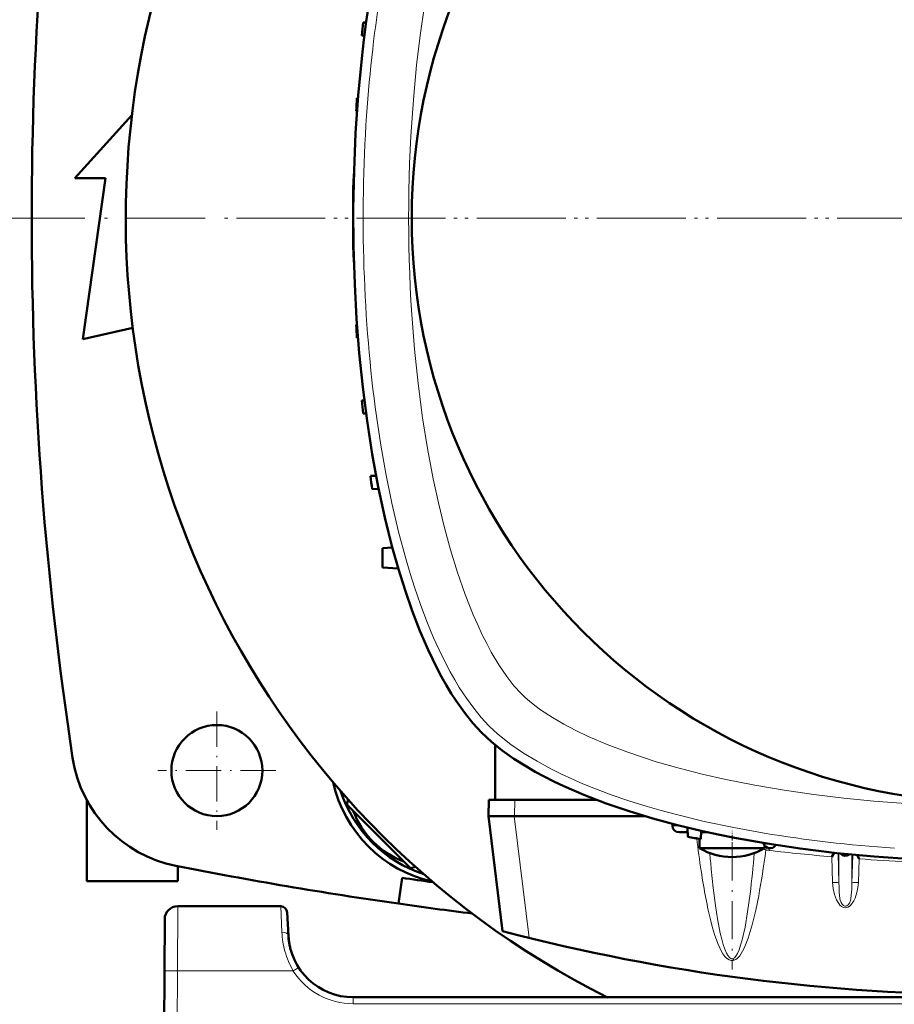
# Model space of a CAD drawing. Extents: x -1976 to 2357, y -1746 to 636.
# Tile 23 of 55: x 246 to 381, y -1379 to -1228. Entities that reach past the tile are written whole.
import ezdxf

# ---------------------------------------------------------------- set-up
doc = ezdxf.new("R2010")
doc.units = 0
doc.linetypes.add('DASHDOT', pattern=[18.5, 12, -3, 0.5, -3])

msp = doc.modelspace()

# ---------------------------------------------------------------- linework, layer by layer
at = {"color": 7, "lineweight": 50}
for p, q in [((299.08, -1228.22), (299.54, -1228.21)), ((298.88, -1230.22), (299.27, -1230.24)), ((298.13, -1239.85), (298.29, -1239.84)), ((298.02, -1241.85), (298.14, -1241.85)), ((254.69, -1252.16), (263.49, -1242.49)), ((259.44, -1252.16), (254.69, -1252.16)), ((255.94, -1276.91), (259.44, -1252.16)), ((297.64, -1251.47), (297.66, -1251.47)), ((297.57, -1253.47), (297.57, -1258.13)), ((297.6, -1253.47), (297.61, -1253.48)), ((297.57, -1258.45), (297.57, -1263.1)), ((297.6, -1263.1), (297.61, -1263.1)), ((297.64, -1265.1), (297.66, -1265.1)), ((263.63, -1275.2), (255.94, -1276.91)), ((298.02, -1274.72), (298.14, -1274.72)), ((298.13, -1276.72), (298.29, -1276.73)), ((298.88, -1286.35), (299.27, -1286.34)), ((299.08, -1288.35), (299.54, -1288.37)), ((301.08, -1297.94), (300.2, -1297.97)), ((300.48, -1299.97), (301.49, -1300.01)), ((302.06, -1309.07), (303.59, -1308.99)), ((302.06, -1309.07), (302.06, -1312.07)), ((304.49, -1312.2), (302.06, -1312.07)), ((319.4, -1347.79), (319.4, -1339.32)), ((269.57, -1343.3), (269.57, -1343.27)), ((256.57, -1360.29), (256.57, -1347.86)), ((296.77, -1347.72), (296.56, -1348.49)), ((318.43, -1347.79), (318.37, -1350.29)), ((319.4, -1347.79), (318.43, -1347.79)), ((334.99, -1347.79), (319.4, -1347.79)), ((296.56, -1348.49), (306.36, -1358.29)), ((276.58, -1350.29), (276.55, -1350.29)), ((320.54, -1367.99), (318.37, -1350.29)), ((318.37, -1350.29), (322.34, -1350.29)), ((322.36, -1350.29), (322.34, -1350.29)), ((322.36, -1350.29), (342.4, -1350.29)), ((346.69, -1351.48), (346.68, -1351.81)), ((349.07, -1353.5), (349.02, -1352.07)), ((351.07, -1353.82), (351.11, -1352.56)), ((347.77, -1352.79), (349.04, -1352.79)), ((350.87, -1355.25), (350.87, -1353.79)), ((351.1, -1352.79), (351.26, -1352.79)), ((351.26, -1352.79), (351.48, -1352.79)), ((351.48, -1352.79), (351.54, -1352.79)), ((352.11, -1352.79), (351.54, -1352.79)), ((351.48, -1355.25), (350.87, -1355.25)), ((358.26, -1355.25), (351.48, -1355.25)), ((360.87, -1355.25), (358.26, -1355.25)), ((360.87, -1355.25), (360.87, -1354.79)), ((371.56, -1355.94), (371.2, -1356.55)), ((375.11, -1356.3), (375.42, -1356.88)), ((270.57, -1358), (270.57, -1360.29)), ((306.36, -1358.29), (307.13, -1358.08)), ((305.07, -1359.8), (304.51, -1363.76)), ((270.57, -1360.29), (256.57, -1360.29)), ((286.4, -1364.17), (270.54, -1364.17)), ((268.54, -1366.16), (268.49, -1374.12)), ((287.58, -1368.7), (287.4, -1365.12)), ((268.07, -1456.17), (268.49, -1374.12)), ((495.55, -1378.17), (297.57, -1378.17))]:
    msp.add_line(p, q, dxfattribs=at)
at = {"color": 7, "linetype": 'DASHDOT', "lineweight": 18}
for p, q in [((570.76, -1258.29), (222.36, -1258.29)), ((513.57, -1258.29), (279.57, -1258.29))]:
    msp.add_line(p, q, dxfattribs=at)
at = {"color": 7, "linetype": 'DASHDOT', "lineweight": 18, "ltscale": 0.454999}
for p, q in [((276.57, -1334.19), (276.57, -1352.39)), ((285.67, -1343.29), (267.47, -1343.29))]:
    msp.add_line(p, q, dxfattribs=at)
at = {"color": 7, "lineweight": 18}
for p, q in [((322.43, -1347.79), (322.36, -1350.29)), ((324.64, -1369.04), (322.34, -1350.29)), ((346.68, -1351.81), (347.98, -1351.81)), ((361.17, -1355.09), (361.07, -1355.49)), ((361.62, -1355.25), (361.58, -1355.58)), ((371.2, -1356.55), (371.32, -1360.51)), ((372.18, -1356.01), (372.32, -1360.59)), ((372.32, -1356.02), (372.32, -1360.59)), ((374.31, -1356.23), (374.31, -1360.59)), ((374.31, -1360.59), (374.44, -1356.24)), ((375.31, -1360.51), (375.42, -1356.88)), ((270.54, -1364.18), (270.49, -1374.12)), ((286.4, -1364.18), (286.59, -1368.15)), ((288.91, -1373.74), (288.32, -1374.12)), ((289.16, -1373.59), (288.91, -1373.74)), ((270.49, -1374.12), (270.07, -1456.17)), ((288.32, -1374.12), (270.49, -1374.12)), ((297.57, -1379.17), (297.57, -1378.17)), ((495.55, -1379.17), (297.57, -1379.17))]:
    msp.add_line(p, q, dxfattribs=at)
at = {"color": 7, "linetype": 'DASHDOT', "lineweight": 18, "ltscale": 0.073834}
msp.add_line((355.87, -1355.49), (355.87, -1352.54), dxfattribs=at)
at = {"color": 7, "linetype": 'DASHDOT', "lineweight": 18, "ltscale": 0.487851}
msp.add_line((355.87, -1354.36), (355.87, -1373.87), dxfattribs=at)
at = {"color": 7, "lineweight": 18}
for points in [[(306.87, -1239.44), (307.32, -1234.8), (307.87, -1230.19), (308.52, -1225.62), (309.29, -1221.1), (310.18, -1216.64), (311, -1213), (311.92, -1209.43), (312.92, -1205.94), (313.65, -1203.63), (314.43, -1201.37), (315.58, -1198.35), (316.81, -1195.46), (317.74, -1193.53), (318.7, -1191.69), (319.71, -1189.96)], [(323.39, -1331.46), (322.29, -1330.25), (321.18, -1328.83), (319.97, -1327.04), (318.8, -1325.07), (318.1, -1323.76), (317.42, -1322.4), (316.72, -1320.89), (316.04, -1319.34), (314.8, -1316.22), (313.62, -1312.84), (312.54, -1309.35), (311.55, -1305.77), (310.66, -1302.11), (309.86, -1298.4), (308.98, -1293.73), (308.23, -1289.01), (307.54, -1283.75), (306.99, -1278.45), (306.57, -1273.12)], [(318.45, -1336.41), (317.26, -1335.13), (316.1, -1333.71), (314.97, -1332.17), (313.88, -1330.51), (313.18, -1329.34), (312.49, -1328.12), (311.18, -1325.57), (309.94, -1322.87), (308.89, -1320.36), (307.91, -1317.75), (306.98, -1315.06), (306.32, -1312.99), (305.69, -1310.88), (304.53, -1306.57), (303.49, -1302.14), (302.57, -1297.61), (301.8, -1293.23), (301.13, -1288.79)], [(328.23, -1335.15), (326.39, -1333.93), (325.51, -1333.28), (324.69, -1332.63), (324.01, -1332.04), (323.39, -1331.46)], [(377.71, -1347.98), (373.07, -1347.53), (368.46, -1346.98), (363.89, -1346.33), (359.37, -1345.56), (354.92, -1344.68), (351.28, -1343.85), (347.71, -1342.94), (344.21, -1341.93), (341.91, -1341.2), (339.65, -1340.42), (336.63, -1339.28), (333.74, -1338.04), (331.81, -1337.12), (329.96, -1336.15), (328.23, -1335.15)], [(360.81, -1352.92), (356.16, -1352.07), (351.59, -1351.11), (347.12, -1350.02), (344.94, -1349.43), (342.79, -1348.81), (339.98, -1347.93), (337.25, -1347), (334.6, -1346), (332.89, -1345.31), (331.23, -1344.58), (329.63, -1343.84), (328.08, -1343.07), (325.85, -1341.86), (323.76, -1340.6), (321.84, -1339.28), (320.09, -1337.91), (319.24, -1337.16), (318.45, -1336.41)], [(352.67, -1358.45), (352.98, -1361.35), (353.32, -1364.04), (353.64, -1366.11)], [(372.32, -1360.59), (372.31, -1360.59), (372.3, -1360.58), (372.23, -1360.55), (372.09, -1360.53), (371.71, -1360.5), (371.32, -1360.51)], [(371.32, -1360.51), (371.41, -1361.43), (371.62, -1362.33), (371.77, -1362.77), (371.95, -1363.2), (372.28, -1363.74), (372.48, -1363.98), (372.71, -1364.18), (373.01, -1364.34), (373.34, -1364.39), (373.54, -1364.36), (373.74, -1364.29), (374.08, -1364.05), (374.37, -1363.71), (374.61, -1363.33), (374.8, -1362.93), (375.09, -1362.05), (375.24, -1361.28), (375.31, -1360.51)], [(374.31, -1360.59), (374.32, -1360.59), (374.33, -1360.58), (374.4, -1360.55), (374.54, -1360.53), (374.92, -1360.5), (375.31, -1360.51)], [(356.2, -1372.47), (356.43, -1372.35), (356.64, -1372.2), (356.85, -1371.99), (357.04, -1371.77), (357.28, -1371.43), (357.48, -1371.09), (357.73, -1370.6), (357.96, -1370.1), (358.35, -1369.08), (358.68, -1368.06), (358.98, -1367.02), (359.52, -1364.79), (359.98, -1362.54)], [(356.45, -1371.84), (356.7, -1371.43), (356.94, -1370.87), (357.19, -1370.17), (357.42, -1369.34), (357.86, -1367.37), (358.27, -1365), (358.64, -1362.26)], [(372.41, -1362.47), (372.48, -1362.97), (372.53, -1363.21), (372.65, -1363.58)], [(373.92, -1363.69), (374.08, -1363.29), (374.14, -1363.01), (374.22, -1362.45)], [(372.65, -1363.58), (372.81, -1363.85), (373.02, -1364.06), (373.23, -1364.15)], [(373.23, -1364.15), (373.39, -1364.15), (373.55, -1364.09), (373.73, -1363.96), (373.92, -1363.69)], [(353.64, -1366.11), (354.06, -1368.29), (354.28, -1369.24), (354.51, -1370.06), (354.75, -1370.78), (355, -1371.37), (355.25, -1371.8), (355.51, -1372.09), (355.67, -1372.2), (355.84, -1372.24), (356.01, -1372.22)], [(352.59, -1366.39), (352.87, -1367.46), (353.19, -1368.51), (353.69, -1369.9), (353.99, -1370.58), (354.21, -1371.03), (354.47, -1371.46), (354.77, -1371.87), (354.96, -1372.08), (355.18, -1372.27), (355.43, -1372.43), (355.73, -1372.52), (356.04, -1372.51), (356.2, -1372.47)], [(356.01, -1372.22), (356.23, -1372.09), (356.45, -1371.84)], [(268.49, -1374.12), (268.5, -1374.12), (268.52, -1374.12), (270.49, -1374.12)]]:
    msp.add_lwpolyline(points, dxfattribs=at)
at = {"color": 7, "lineweight": 50}
for points in [[(300.32, -1222.97), (299.55, -1228.08), (299.19, -1230.9), (298.86, -1233.74), (298.32, -1239.47), (297.93, -1245.24), (297.68, -1251.04), (297.57, -1256.86), (297.61, -1262.68), (297.79, -1268.49), (298.08, -1273.81), (298.49, -1279.08), (299.03, -1284.32), (299.69, -1289.5), (300.49, -1294.62), (301.42, -1299.65), (302.43, -1304.34), (302.98, -1306.65), (303.57, -1308.93), (304.52, -1312.29), (305.54, -1315.56), (306.64, -1318.73), (307.83, -1321.79), (309.09, -1324.72), (310.44, -1327.51), (311.17, -1328.88), (311.92, -1330.21), (312.65, -1331.41), (313.4, -1332.56), (314.67, -1334.35), (315.99, -1336), (317.37, -1337.48)], [(317.37, -1337.48), (318.86, -1338.86), (320.5, -1340.19), (322.3, -1341.46), (324.23, -1342.68), (325.57, -1343.46), (326.96, -1344.21), (328.43, -1344.96), (329.95, -1345.68), (333.07, -1347.03), (336.48, -1348.34), (340.02, -1349.55), (343.69, -1350.66), (347.45, -1351.68), (351.31, -1352.61), (353.75, -1353.14), (356.23, -1353.64), (361.25, -1354.53), (366.35, -1355.3), (369.18, -1355.66), (372.02, -1355.99), (377.75, -1356.53), (383.52, -1356.93)]]:
    msp.add_lwpolyline(points, dxfattribs=at)
for centre, radius in [((396.57, -1258.29), 90), ((276.57, -1343.29), 7)]:
    msp.add_circle(centre, radius, dxfattribs=at)
for centre, radius, start, end in [((396.56, -1258.29), 134, 296.5322, 243.4677), ((798.07, -1258.29), 550, 171.3152, 188.6848), ((597.57, -1258.29), 300, 174.2488, 174.6326), ((597.57, -1258.29), 300, 176.4765, 176.8591), ((597.57, -1258.29), 300, 178.6988, 179.0808), ((298.57, -1263.1), 1, 180.0772, 196.9461), ((597.57, -1258.29), 300, 180.9192, 181.3012), ((597.57, -1258.29), 300, 183.1409, 183.5235), ((597.57, -1258.29), 300, 185.3674, 185.7512), ((597.57, -1258.29), 300, 187.6021, 187.9876), ((274.14, -1338.32), 20, 188.6848, 258.8308), ((314.1, -1340.75), 20.1, 192.5027, 257.5032), ((314.63, -1340.22), 20, 198.0752, 251.9307), ((309.94, -1344.91), 13.2, 200.3802, 249.6198), ((396.57, -1057.29), 300, 260.8898, 261.2765), ((355.87, -1346.59), 10, 240, 270), ((355.87, -1346.59), 10, 270, 300), ((361.7, -1354.25), 1, 191.4887, 330), ((373.32, -1355.39), 1, 221.6126, 306.7162), ((396.57, -718.29), 652, 258.83079, 261.8831), ((396.57, -718.29), 648, 261.8831, 262.31023), ((270.54, -1366.17), 2, 90, 179.7), ((286.4, -1365.17), 1, 3, 90), ((396.57, -718.29), 652, 261.8831, 262.89082), ((297.57, -1368.17), 10, 183, 270), ((297.57, -1368.18), 10, 183.9422, 198.8098), ((396.57, -1077.79), 300, 255.32, 284.68), ((297.59, -1368.17), 10.02, 194.756, 198.7969)]:
    msp.add_arc(centre, radius, start, end, dxfattribs=at)
at = {"color": 7, "lineweight": 18}
for centre, radius, start, end in [((510.54, -1334.78), 161.22, 186.7462, 188.5467), ((361.52, -1354.22), 1.35, 234.6002, 250.4746), ((396.57, -1056.92), 300.7, 263.3195, 265.1616), ((553.57, -1338.93), 201.85, 184.8456, 185.5494), ((196.47, -1342.53), 163.37, 353.0644, 355.2758), ((396.57, -1056.92), 300.7, 265.9673, 267.3812), ((393.49, -1360.43), 21.17, 180.4253, 185.5172), ((352.53, -1360.4), 21.78, 354.6176, 359.5018), ((300.14, -1367.5), 13.58, 182.7354, 195.3114), ((299.57, -1367.64), 12.98, 195.3711, 209.9371), ((357.25, -1371.48), 1.45, 210.6768, 223.1147), ((297.57, -1368.17), 11, 212.7709, 269.9923)]:
    msp.add_arc(centre, radius, start, end, dxfattribs=at)
for centre, major_axis, ratio, start_param, end_param in [((328.2, -1258.09), (-0.08, -82.84), 0.351398, 4.269136, 4.52421), ((334, -1258.3), (0.01, -79.94), 0.349164, 4.474079, 4.898746), ((328.45, -1258.3), (0.01, -83.23), 0.352744, 4.522175, 5.087445), ((396.58, -1320.86), (79.94, 0.01), 0.349164, 4.474079, 4.898746), ((351.57, -1351.79), (0, 1), 0.866025, 2.577768, 3.101963), ((396.37, -1326.65), (82.84, -0.08), 0.351398, 4.269136, 4.52421), ((356.1, -1311.18), (-0.19, -61.27), 0.120604, 0.577016, 0.762779), ((362.11, -1351.17), (-4.47, 0), 0.992546, 1.337092, 1.453325), ((355.72, -1310.78), (0.13, -61.72), 0.121044, 5.602064, 5.834263), ((286.59, -1368.75), (0.999, 0.052), 0.602126, 0.000227, 1.539305)]:
    msp.add_ellipse(centre, major_axis=major_axis, ratio=ratio, start_param=start_param, end_param=end_param, dxfattribs=at)
at = {"color": 7, "lineweight": 50}
for centre, major_axis, ratio, start_param, end_param in [((298.56, -1253.47), (0, -0.999), 0.999391, 4.416449, 4.711037), ((347.84, -1351.79), (1.14, 0.23), 0.853683, 2.936487, 4.481103)]:
    msp.add_ellipse(centre, major_axis=major_axis, ratio=ratio, start_param=start_param, end_param=end_param, dxfattribs=at)

doc.saveas('drawing.dxf')
